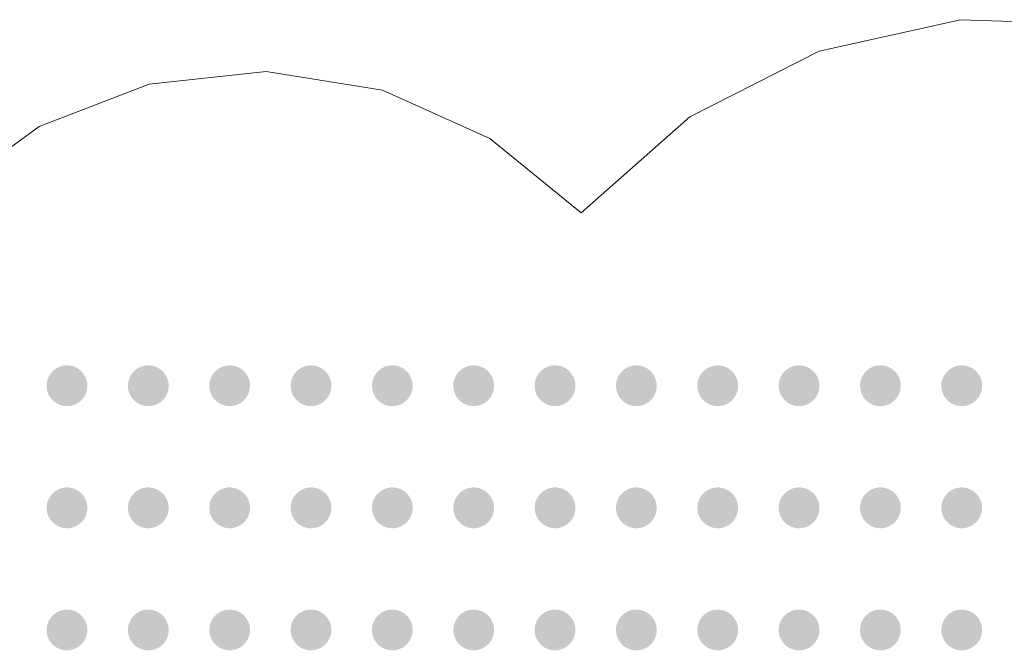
# Model space of a CAD drawing. Header units: millimetres. Extents: x -469965 to -394737, y -22321 to 14469.
# Tile 10 of 256: x -469128 to -468280, y 2876 to 3418. Entities that reach past the tile are written whole.
import ezdxf

# ---------------------------------------------------------------- set-up
doc = ezdxf.new("R2010")
doc.units = ezdxf.units.MM
doc.header["$MEASUREMENT"] = 0
doc.layers.add('Drawing & Figure', color=7, linetype='Continuous')
doc.layers.add('Drawing & Figure_Pen_No__85', color=7, linetype='Continuous', lineweight=20, true_color=0x80c2ff)

msp = doc.modelspace()

# ---------------------------------------------------------------- hatches: boundary and pattern name
at = {"layer": 'Drawing & Figure', "linetype": 'Continuous', "lineweight": 0, "true_color": 0x00bfff}
for points in [[(-469101.51, 3093.16), (-469099.54, 3090.81), (-469097.19, 3088.85), (-469094.54, 3087.31), (-469091.66, 3086.27), (-469088.65, 3085.74), (-469085.59, 3085.74), (-469082.57, 3086.27), (-469079.69, 3087.31), (-469077.04, 3088.85), (-469074.69, 3090.81), (-469072.73, 3093.16), (-469071.2, 3095.81), (-469070.15, 3098.69), (-469069.62, 3101.7), (-469069.62, 3103.24), (-469069.62, 3104.77), (-469070.15, 3107.78), (-469071.2, 3110.66), (-469072.73, 3113.31), (-469074.69, 3115.66), (-469077.04, 3117.63), (-469079.69, 3119.16), (-469082.57, 3120.2), (-469085.59, 3120.74), (-469088.65, 3120.74), (-469091.66, 3120.2), (-469094.54, 3119.16), (-469097.19, 3117.63), (-469099.54, 3115.66), (-469101.51, 3113.31), (-469103.04, 3110.66), (-469104.08, 3107.78), (-469104.62, 3104.77), (-469104.62, 3103.24), (-469104.62, 3101.7), (-469104.08, 3098.69), (-469103.04, 3095.81)], [(-469031.51, 3093.16), (-469029.54, 3090.81), (-469027.19, 3088.85), (-469024.54, 3087.31), (-469021.66, 3086.27), (-469018.65, 3085.74), (-469015.59, 3085.74), (-469012.57, 3086.27), (-469009.69, 3087.31), (-469007.04, 3088.85), (-469004.69, 3090.81), (-469002.73, 3093.16), (-469001.2, 3095.81), (-469000.15, 3098.69), (-468999.62, 3101.7), (-468999.62, 3103.24), (-468999.62, 3104.77), (-469000.15, 3107.78), (-469001.2, 3110.66), (-469002.73, 3113.31), (-469004.69, 3115.66), (-469007.04, 3117.63), (-469009.69, 3119.16), (-469012.57, 3120.2), (-469015.59, 3120.74), (-469018.65, 3120.74), (-469021.66, 3120.2), (-469024.54, 3119.16), (-469027.19, 3117.63), (-469029.54, 3115.66), (-469031.51, 3113.31), (-469033.04, 3110.66), (-469034.08, 3107.78), (-469034.62, 3104.77), (-469034.62, 3103.24), (-469034.62, 3101.7), (-469034.08, 3098.69), (-469033.04, 3095.81)], [(-468961.51, 3093.16), (-468959.54, 3090.81), (-468957.19, 3088.85), (-468954.54, 3087.31), (-468951.66, 3086.27), (-468948.65, 3085.74), (-468945.59, 3085.74), (-468942.57, 3086.27), (-468939.69, 3087.31), (-468937.04, 3088.85), (-468934.69, 3090.81), (-468932.73, 3093.16), (-468931.2, 3095.81), (-468930.15, 3098.69), (-468929.62, 3101.7), (-468929.62, 3103.24), (-468929.62, 3104.77), (-468930.15, 3107.78), (-468931.2, 3110.66), (-468932.73, 3113.31), (-468934.69, 3115.66), (-468937.04, 3117.63), (-468939.69, 3119.16), (-468942.57, 3120.2), (-468945.59, 3120.74), (-468948.65, 3120.74), (-468951.66, 3120.2), (-468954.54, 3119.16), (-468957.19, 3117.63), (-468959.54, 3115.66), (-468961.51, 3113.31), (-468963.04, 3110.66), (-468964.08, 3107.78), (-468964.62, 3104.77), (-468964.62, 3103.24), (-468964.62, 3101.7), (-468964.08, 3098.69), (-468963.04, 3095.81)], [(-468891.51, 3093.16), (-468889.54, 3090.81), (-468887.19, 3088.85), (-468884.54, 3087.31), (-468881.66, 3086.27), (-468878.65, 3085.74), (-468875.59, 3085.74), (-468872.57, 3086.27), (-468869.69, 3087.31), (-468867.04, 3088.85), (-468864.69, 3090.81), (-468862.73, 3093.16), (-468861.2, 3095.81), (-468860.15, 3098.69), (-468859.62, 3101.7), (-468859.62, 3103.24), (-468859.62, 3104.77), (-468860.15, 3107.78), (-468861.2, 3110.66), (-468862.73, 3113.31), (-468864.69, 3115.66), (-468867.04, 3117.63), (-468869.69, 3119.16), (-468872.57, 3120.2), (-468875.59, 3120.74), (-468878.65, 3120.74), (-468881.66, 3120.2), (-468884.54, 3119.16), (-468887.19, 3117.63), (-468889.54, 3115.66), (-468891.51, 3113.31), (-468893.04, 3110.66), (-468894.08, 3107.78), (-468894.62, 3104.77), (-468894.62, 3103.24), (-468894.62, 3101.7), (-468894.08, 3098.69), (-468893.04, 3095.81)], [(-468821.51, 3093.16), (-468819.54, 3090.81), (-468817.19, 3088.85), (-468814.54, 3087.31), (-468811.66, 3086.27), (-468808.65, 3085.74), (-468805.59, 3085.74), (-468802.57, 3086.27), (-468799.69, 3087.31), (-468797.04, 3088.85), (-468794.69, 3090.81), (-468792.73, 3093.16), (-468791.2, 3095.81), (-468790.15, 3098.69), (-468789.62, 3101.7), (-468789.62, 3103.24), (-468789.62, 3104.77), (-468790.15, 3107.78), (-468791.2, 3110.66), (-468792.73, 3113.31), (-468794.69, 3115.66), (-468797.04, 3117.63), (-468799.69, 3119.16), (-468802.57, 3120.2), (-468805.59, 3120.74), (-468808.65, 3120.74), (-468811.66, 3120.2), (-468814.54, 3119.16), (-468817.19, 3117.63), (-468819.54, 3115.66), (-468821.51, 3113.31), (-468823.04, 3110.66), (-468824.08, 3107.78), (-468824.62, 3104.77), (-468824.62, 3103.24), (-468824.62, 3101.7), (-468824.08, 3098.69), (-468823.04, 3095.81)], [(-468751.51, 3093.16), (-468749.54, 3090.81), (-468747.19, 3088.85), (-468744.54, 3087.31), (-468741.66, 3086.27), (-468738.65, 3085.74), (-468735.59, 3085.74), (-468732.57, 3086.27), (-468729.69, 3087.31), (-468727.04, 3088.85), (-468724.69, 3090.81), (-468722.73, 3093.16), (-468721.2, 3095.81), (-468720.15, 3098.69), (-468719.62, 3101.7), (-468719.62, 3103.24), (-468719.62, 3104.77), (-468720.15, 3107.78), (-468721.2, 3110.66), (-468722.73, 3113.31), (-468724.69, 3115.66), (-468727.04, 3117.63), (-468729.69, 3119.16), (-468732.57, 3120.2), (-468735.59, 3120.74), (-468738.65, 3120.74), (-468741.66, 3120.2), (-468744.54, 3119.16), (-468747.19, 3117.63), (-468749.54, 3115.66), (-468751.51, 3113.31), (-468753.04, 3110.66), (-468754.08, 3107.78), (-468754.62, 3104.77), (-468754.62, 3103.24), (-468754.62, 3101.7), (-468754.08, 3098.69), (-468753.04, 3095.81)], [(-468681.51, 3093.16), (-468679.54, 3090.81), (-468677.19, 3088.85), (-468674.54, 3087.31), (-468671.66, 3086.27), (-468668.65, 3085.74), (-468665.59, 3085.74), (-468662.57, 3086.27), (-468659.69, 3087.31), (-468657.04, 3088.85), (-468654.69, 3090.81), (-468652.73, 3093.16), (-468651.2, 3095.81), (-468650.15, 3098.69), (-468649.62, 3101.7), (-468649.62, 3103.24), (-468649.62, 3104.77), (-468650.15, 3107.78), (-468651.2, 3110.66), (-468652.73, 3113.31), (-468654.69, 3115.66), (-468657.04, 3117.63), (-468659.69, 3119.16), (-468662.57, 3120.2), (-468665.59, 3120.74), (-468668.65, 3120.74), (-468671.66, 3120.2), (-468674.54, 3119.16), (-468677.19, 3117.63), (-468679.54, 3115.66), (-468681.51, 3113.31), (-468683.04, 3110.66), (-468684.08, 3107.78), (-468684.62, 3104.77), (-468684.62, 3103.24), (-468684.62, 3101.7), (-468684.08, 3098.69), (-468683.04, 3095.81)], [(-468611.51, 3093.16), (-468609.54, 3090.81), (-468607.19, 3088.85), (-468604.54, 3087.31), (-468601.66, 3086.27), (-468598.65, 3085.74), (-468595.59, 3085.74), (-468592.57, 3086.27), (-468589.69, 3087.31), (-468587.04, 3088.85), (-468584.69, 3090.81), (-468582.73, 3093.16), (-468581.2, 3095.81), (-468580.15, 3098.69), (-468579.62, 3101.7), (-468579.62, 3103.24), (-468579.62, 3104.77), (-468580.15, 3107.78), (-468581.2, 3110.66), (-468582.73, 3113.31), (-468584.69, 3115.66), (-468587.04, 3117.63), (-468589.69, 3119.16), (-468592.57, 3120.2), (-468595.59, 3120.74), (-468598.65, 3120.74), (-468601.66, 3120.2), (-468604.54, 3119.16), (-468607.19, 3117.63), (-468609.54, 3115.66), (-468611.51, 3113.31), (-468613.04, 3110.66), (-468614.08, 3107.78), (-468614.62, 3104.77), (-468614.62, 3103.24), (-468614.62, 3101.7), (-468614.08, 3098.69), (-468613.04, 3095.81)], [(-468541.51, 3093.16), (-468539.54, 3090.81), (-468537.19, 3088.85), (-468534.54, 3087.31), (-468531.66, 3086.27), (-468528.65, 3085.74), (-468525.59, 3085.74), (-468522.57, 3086.27), (-468519.69, 3087.31), (-468517.04, 3088.85), (-468514.69, 3090.81), (-468512.73, 3093.16), (-468511.2, 3095.81), (-468510.15, 3098.69), (-468509.62, 3101.7), (-468509.62, 3103.24), (-468509.62, 3104.77), (-468510.15, 3107.78), (-468511.2, 3110.66), (-468512.73, 3113.31), (-468514.69, 3115.66), (-468517.04, 3117.63), (-468519.69, 3119.16), (-468522.57, 3120.2), (-468525.59, 3120.74), (-468528.65, 3120.74), (-468531.66, 3120.2), (-468534.54, 3119.16), (-468537.19, 3117.63), (-468539.54, 3115.66), (-468541.51, 3113.31), (-468543.04, 3110.66), (-468544.08, 3107.78), (-468544.62, 3104.77), (-468544.62, 3103.24), (-468544.62, 3101.7), (-468544.08, 3098.69), (-468543.04, 3095.81)], [(-468471.51, 3093.16), (-468469.54, 3090.81), (-468467.19, 3088.85), (-468464.54, 3087.31), (-468461.66, 3086.27), (-468458.65, 3085.74), (-468455.59, 3085.74), (-468452.57, 3086.27), (-468449.69, 3087.31), (-468447.04, 3088.85), (-468444.69, 3090.81), (-468442.73, 3093.16), (-468441.2, 3095.81), (-468440.15, 3098.69), (-468439.62, 3101.7), (-468439.62, 3103.24), (-468439.62, 3104.77), (-468440.15, 3107.78), (-468441.2, 3110.66), (-468442.73, 3113.31), (-468444.69, 3115.66), (-468447.04, 3117.63), (-468449.69, 3119.16), (-468452.57, 3120.2), (-468455.59, 3120.74), (-468458.65, 3120.74), (-468461.66, 3120.2), (-468464.54, 3119.16), (-468467.19, 3117.63), (-468469.54, 3115.66), (-468471.51, 3113.31), (-468473.04, 3110.66), (-468474.08, 3107.78), (-468474.62, 3104.77), (-468474.62, 3103.24), (-468474.62, 3101.7), (-468474.08, 3098.69), (-468473.04, 3095.81)], [(-468401.51, 3093.16), (-468399.54, 3090.81), (-468397.19, 3088.85), (-468394.54, 3087.31), (-468391.66, 3086.27), (-468388.65, 3085.74), (-468385.59, 3085.74), (-468382.57, 3086.27), (-468379.69, 3087.31), (-468377.04, 3088.85), (-468374.69, 3090.81), (-468372.73, 3093.16), (-468371.2, 3095.81), (-468370.15, 3098.69), (-468369.62, 3101.7), (-468369.62, 3103.24), (-468369.62, 3104.77), (-468370.15, 3107.78), (-468371.2, 3110.66), (-468372.73, 3113.31), (-468374.69, 3115.66), (-468377.04, 3117.63), (-468379.69, 3119.16), (-468382.57, 3120.2), (-468385.59, 3120.74), (-468388.65, 3120.74), (-468391.66, 3120.2), (-468394.54, 3119.16), (-468397.19, 3117.63), (-468399.54, 3115.66), (-468401.51, 3113.31), (-468403.04, 3110.66), (-468404.08, 3107.78), (-468404.62, 3104.77), (-468404.62, 3103.24), (-468404.62, 3101.7), (-468404.08, 3098.69), (-468403.04, 3095.81)], [(-468331.51, 3093.16), (-468329.54, 3090.81), (-468327.19, 3088.85), (-468324.54, 3087.31), (-468321.66, 3086.27), (-468318.65, 3085.74), (-468315.59, 3085.74), (-468312.57, 3086.27), (-468309.69, 3087.31), (-468307.04, 3088.85), (-468304.69, 3090.81), (-468302.73, 3093.16), (-468301.2, 3095.81), (-468300.15, 3098.69), (-468299.62, 3101.7), (-468299.62, 3103.24), (-468299.62, 3104.77), (-468300.15, 3107.78), (-468301.2, 3110.66), (-468302.73, 3113.31), (-468304.69, 3115.66), (-468307.04, 3117.63), (-468309.69, 3119.16), (-468312.57, 3120.2), (-468315.59, 3120.74), (-468318.65, 3120.74), (-468321.66, 3120.2), (-468324.54, 3119.16), (-468327.19, 3117.63), (-468329.54, 3115.66), (-468331.51, 3113.31), (-468333.04, 3110.66), (-468334.08, 3107.78), (-468334.62, 3104.77), (-468334.62, 3103.24), (-468334.62, 3101.7), (-468334.08, 3098.69), (-468333.04, 3095.81)], [(-469101.51, 2988.16), (-469099.54, 2985.81), (-469097.19, 2983.85), (-469094.54, 2982.31), (-469091.66, 2981.27), (-469088.65, 2980.74), (-469085.59, 2980.74), (-469082.57, 2981.27), (-469079.69, 2982.31), (-469077.04, 2983.85), (-469074.69, 2985.81), (-469072.73, 2988.16), (-469071.2, 2990.81), (-469070.15, 2993.69), (-469069.62, 2996.7), (-469069.62, 2998.24), (-469069.62, 2999.77), (-469070.15, 3002.78), (-469071.2, 3005.66), (-469072.73, 3008.31), (-469074.69, 3010.66), (-469077.04, 3012.63), (-469079.69, 3014.16), (-469082.57, 3015.2), (-469085.59, 3015.74), (-469088.65, 3015.74), (-469091.66, 3015.2), (-469094.54, 3014.16), (-469097.19, 3012.63), (-469099.54, 3010.66), (-469101.51, 3008.31), (-469103.04, 3005.66), (-469104.08, 3002.78), (-469104.62, 2999.77), (-469104.62, 2998.24), (-469104.62, 2996.7), (-469104.08, 2993.69), (-469103.04, 2990.81)], [(-469031.51, 2988.16), (-469029.54, 2985.81), (-469027.19, 2983.85), (-469024.54, 2982.31), (-469021.66, 2981.27), (-469018.65, 2980.74), (-469015.59, 2980.74), (-469012.57, 2981.27), (-469009.69, 2982.31), (-469007.04, 2983.85), (-469004.69, 2985.81), (-469002.73, 2988.16), (-469001.2, 2990.81), (-469000.15, 2993.69), (-468999.62, 2996.7), (-468999.62, 2998.24), (-468999.62, 2999.77), (-469000.15, 3002.78), (-469001.2, 3005.66), (-469002.73, 3008.31), (-469004.69, 3010.66), (-469007.04, 3012.63), (-469009.69, 3014.16), (-469012.57, 3015.2), (-469015.59, 3015.74), (-469018.65, 3015.74), (-469021.66, 3015.2), (-469024.54, 3014.16), (-469027.19, 3012.63), (-469029.54, 3010.66), (-469031.51, 3008.31), (-469033.04, 3005.66), (-469034.08, 3002.78), (-469034.62, 2999.77), (-469034.62, 2998.24), (-469034.62, 2996.7), (-469034.08, 2993.69), (-469033.04, 2990.81)], [(-468961.51, 2988.16), (-468959.54, 2985.81), (-468957.19, 2983.85), (-468954.54, 2982.31), (-468951.66, 2981.27), (-468948.65, 2980.74), (-468945.59, 2980.74), (-468942.57, 2981.27), (-468939.69, 2982.31), (-468937.04, 2983.85), (-468934.69, 2985.81), (-468932.73, 2988.16), (-468931.2, 2990.81), (-468930.15, 2993.69), (-468929.62, 2996.7), (-468929.62, 2998.24), (-468929.62, 2999.77), (-468930.15, 3002.78), (-468931.2, 3005.66), (-468932.73, 3008.31), (-468934.69, 3010.66), (-468937.04, 3012.63), (-468939.69, 3014.16), (-468942.57, 3015.2), (-468945.59, 3015.74), (-468948.65, 3015.74), (-468951.66, 3015.2), (-468954.54, 3014.16), (-468957.19, 3012.63), (-468959.54, 3010.66), (-468961.51, 3008.31), (-468963.04, 3005.66), (-468964.08, 3002.78), (-468964.62, 2999.77), (-468964.62, 2998.24), (-468964.62, 2996.7), (-468964.08, 2993.69), (-468963.04, 2990.81)], [(-468891.51, 2988.16), (-468889.54, 2985.81), (-468887.19, 2983.85), (-468884.54, 2982.31), (-468881.66, 2981.27), (-468878.65, 2980.74), (-468875.59, 2980.74), (-468872.57, 2981.27), (-468869.69, 2982.31), (-468867.04, 2983.85), (-468864.69, 2985.81), (-468862.73, 2988.16), (-468861.2, 2990.81), (-468860.15, 2993.69), (-468859.62, 2996.7), (-468859.62, 2998.24), (-468859.62, 2999.77), (-468860.15, 3002.78), (-468861.2, 3005.66), (-468862.73, 3008.31), (-468864.69, 3010.66), (-468867.04, 3012.63), (-468869.69, 3014.16), (-468872.57, 3015.2), (-468875.59, 3015.74), (-468878.65, 3015.74), (-468881.66, 3015.2), (-468884.54, 3014.16), (-468887.19, 3012.63), (-468889.54, 3010.66), (-468891.51, 3008.31), (-468893.04, 3005.66), (-468894.08, 3002.78), (-468894.62, 2999.77), (-468894.62, 2998.24), (-468894.62, 2996.7), (-468894.08, 2993.69), (-468893.04, 2990.81)], [(-468821.51, 2988.16), (-468819.54, 2985.81), (-468817.19, 2983.85), (-468814.54, 2982.31), (-468811.66, 2981.27), (-468808.65, 2980.74), (-468805.59, 2980.74), (-468802.57, 2981.27), (-468799.69, 2982.31), (-468797.04, 2983.85), (-468794.69, 2985.81), (-468792.73, 2988.16), (-468791.2, 2990.81), (-468790.15, 2993.69), (-468789.62, 2996.7), (-468789.62, 2998.24), (-468789.62, 2999.77), (-468790.15, 3002.78), (-468791.2, 3005.66), (-468792.73, 3008.31), (-468794.69, 3010.66), (-468797.04, 3012.63), (-468799.69, 3014.16), (-468802.57, 3015.2), (-468805.59, 3015.74), (-468808.65, 3015.74), (-468811.66, 3015.2), (-468814.54, 3014.16), (-468817.19, 3012.63), (-468819.54, 3010.66), (-468821.51, 3008.31), (-468823.04, 3005.66), (-468824.08, 3002.78), (-468824.62, 2999.77), (-468824.62, 2998.24), (-468824.62, 2996.7), (-468824.08, 2993.69), (-468823.04, 2990.81)], [(-468751.51, 2988.16), (-468749.54, 2985.81), (-468747.19, 2983.85), (-468744.54, 2982.31), (-468741.66, 2981.27), (-468738.65, 2980.74), (-468735.59, 2980.74), (-468732.57, 2981.27), (-468729.69, 2982.31), (-468727.04, 2983.85), (-468724.69, 2985.81), (-468722.73, 2988.16), (-468721.2, 2990.81), (-468720.15, 2993.69), (-468719.62, 2996.7), (-468719.62, 2998.24), (-468719.62, 2999.77), (-468720.15, 3002.78), (-468721.2, 3005.66), (-468722.73, 3008.31), (-468724.69, 3010.66), (-468727.04, 3012.63), (-468729.69, 3014.16), (-468732.57, 3015.2), (-468735.59, 3015.74), (-468738.65, 3015.74), (-468741.66, 3015.2), (-468744.54, 3014.16), (-468747.19, 3012.63), (-468749.54, 3010.66), (-468751.51, 3008.31), (-468753.04, 3005.66), (-468754.08, 3002.78), (-468754.62, 2999.77), (-468754.62, 2998.24), (-468754.62, 2996.7), (-468754.08, 2993.69), (-468753.04, 2990.81)], [(-468681.51, 2988.16), (-468679.54, 2985.81), (-468677.19, 2983.85), (-468674.54, 2982.31), (-468671.66, 2981.27), (-468668.65, 2980.74), (-468665.59, 2980.74), (-468662.57, 2981.27), (-468659.69, 2982.31), (-468657.04, 2983.85), (-468654.69, 2985.81), (-468652.73, 2988.16), (-468651.2, 2990.81), (-468650.15, 2993.69), (-468649.62, 2996.7), (-468649.62, 2998.24), (-468649.62, 2999.77), (-468650.15, 3002.78), (-468651.2, 3005.66), (-468652.73, 3008.31), (-468654.69, 3010.66), (-468657.04, 3012.63), (-468659.69, 3014.16), (-468662.57, 3015.2), (-468665.59, 3015.74), (-468668.65, 3015.74), (-468671.66, 3015.2), (-468674.54, 3014.16), (-468677.19, 3012.63), (-468679.54, 3010.66), (-468681.51, 3008.31), (-468683.04, 3005.66), (-468684.08, 3002.78), (-468684.62, 2999.77), (-468684.62, 2998.24), (-468684.62, 2996.7), (-468684.08, 2993.69), (-468683.04, 2990.81)], [(-468611.51, 2988.16), (-468609.54, 2985.81), (-468607.19, 2983.85), (-468604.54, 2982.31), (-468601.66, 2981.27), (-468598.65, 2980.74), (-468595.59, 2980.74), (-468592.57, 2981.27), (-468589.69, 2982.31), (-468587.04, 2983.85), (-468584.69, 2985.81), (-468582.73, 2988.16), (-468581.2, 2990.81), (-468580.15, 2993.69), (-468579.62, 2996.7), (-468579.62, 2998.24), (-468579.62, 2999.77), (-468580.15, 3002.78), (-468581.2, 3005.66), (-468582.73, 3008.31), (-468584.69, 3010.66), (-468587.04, 3012.63), (-468589.69, 3014.16), (-468592.57, 3015.2), (-468595.59, 3015.74), (-468598.65, 3015.74), (-468601.66, 3015.2), (-468604.54, 3014.16), (-468607.19, 3012.63), (-468609.54, 3010.66), (-468611.51, 3008.31), (-468613.04, 3005.66), (-468614.08, 3002.78), (-468614.62, 2999.77), (-468614.62, 2998.24), (-468614.62, 2996.7), (-468614.08, 2993.69), (-468613.04, 2990.81)], [(-468541.51, 2988.16), (-468539.54, 2985.81), (-468537.19, 2983.85), (-468534.54, 2982.31), (-468531.66, 2981.27), (-468528.65, 2980.74), (-468525.59, 2980.74), (-468522.57, 2981.27), (-468519.69, 2982.31), (-468517.04, 2983.85), (-468514.69, 2985.81), (-468512.73, 2988.16), (-468511.2, 2990.81), (-468510.15, 2993.69), (-468509.62, 2996.7), (-468509.62, 2998.24), (-468509.62, 2999.77), (-468510.15, 3002.78), (-468511.2, 3005.66), (-468512.73, 3008.31), (-468514.69, 3010.66), (-468517.04, 3012.63), (-468519.69, 3014.16), (-468522.57, 3015.2), (-468525.59, 3015.74), (-468528.65, 3015.74), (-468531.66, 3015.2), (-468534.54, 3014.16), (-468537.19, 3012.63), (-468539.54, 3010.66), (-468541.51, 3008.31), (-468543.04, 3005.66), (-468544.08, 3002.78), (-468544.62, 2999.77), (-468544.62, 2998.24), (-468544.62, 2996.7), (-468544.08, 2993.69), (-468543.04, 2990.81)], [(-468471.51, 2988.16), (-468469.54, 2985.81), (-468467.19, 2983.85), (-468464.54, 2982.31), (-468461.66, 2981.27), (-468458.65, 2980.74), (-468455.59, 2980.74), (-468452.57, 2981.27), (-468449.69, 2982.31), (-468447.04, 2983.85), (-468444.69, 2985.81), (-468442.73, 2988.16), (-468441.2, 2990.81), (-468440.15, 2993.69), (-468439.62, 2996.7), (-468439.62, 2998.24), (-468439.62, 2999.77), (-468440.15, 3002.78), (-468441.2, 3005.66), (-468442.73, 3008.31), (-468444.69, 3010.66), (-468447.04, 3012.63), (-468449.69, 3014.16), (-468452.57, 3015.2), (-468455.59, 3015.74), (-468458.65, 3015.74), (-468461.66, 3015.2), (-468464.54, 3014.16), (-468467.19, 3012.63), (-468469.54, 3010.66), (-468471.51, 3008.31), (-468473.04, 3005.66), (-468474.08, 3002.78), (-468474.62, 2999.77), (-468474.62, 2998.24), (-468474.62, 2996.7), (-468474.08, 2993.69), (-468473.04, 2990.81)], [(-468401.51, 2988.16), (-468399.54, 2985.81), (-468397.19, 2983.85), (-468394.54, 2982.31), (-468391.66, 2981.27), (-468388.65, 2980.74), (-468385.59, 2980.74), (-468382.57, 2981.27), (-468379.69, 2982.31), (-468377.04, 2983.85), (-468374.69, 2985.81), (-468372.73, 2988.16), (-468371.2, 2990.81), (-468370.15, 2993.69), (-468369.62, 2996.7), (-468369.62, 2998.24), (-468369.62, 2999.77), (-468370.15, 3002.78), (-468371.2, 3005.66), (-468372.73, 3008.31), (-468374.69, 3010.66), (-468377.04, 3012.63), (-468379.69, 3014.16), (-468382.57, 3015.2), (-468385.59, 3015.74), (-468388.65, 3015.74), (-468391.66, 3015.2), (-468394.54, 3014.16), (-468397.19, 3012.63), (-468399.54, 3010.66), (-468401.51, 3008.31), (-468403.04, 3005.66), (-468404.08, 3002.78), (-468404.62, 2999.77), (-468404.62, 2998.24), (-468404.62, 2996.7), (-468404.08, 2993.69), (-468403.04, 2990.81)], [(-468331.51, 2988.16), (-468329.54, 2985.81), (-468327.19, 2983.85), (-468324.54, 2982.31), (-468321.66, 2981.27), (-468318.65, 2980.74), (-468315.59, 2980.74), (-468312.57, 2981.27), (-468309.69, 2982.31), (-468307.04, 2983.85), (-468304.69, 2985.81), (-468302.73, 2988.16), (-468301.2, 2990.81), (-468300.15, 2993.69), (-468299.62, 2996.7), (-468299.62, 2998.24), (-468299.62, 2999.77), (-468300.15, 3002.78), (-468301.2, 3005.66), (-468302.73, 3008.31), (-468304.69, 3010.66), (-468307.04, 3012.63), (-468309.69, 3014.16), (-468312.57, 3015.2), (-468315.59, 3015.74), (-468318.65, 3015.74), (-468321.66, 3015.2), (-468324.54, 3014.16), (-468327.19, 3012.63), (-468329.54, 3010.66), (-468331.51, 3008.31), (-468333.04, 3005.66), (-468334.08, 3002.78), (-468334.62, 2999.77), (-468334.62, 2998.24), (-468334.62, 2996.7), (-468334.08, 2993.69), (-468333.04, 2990.81)], [(-469101.51, 2883.16), (-469099.54, 2880.81), (-469097.19, 2878.85), (-469094.54, 2877.31), (-469091.66, 2876.27), (-469088.65, 2875.74), (-469085.59, 2875.74), (-469082.57, 2876.27), (-469079.69, 2877.31), (-469077.04, 2878.85), (-469074.69, 2880.81), (-469072.73, 2883.16), (-469071.2, 2885.81), (-469070.15, 2888.69), (-469069.62, 2891.7), (-469069.62, 2893.24), (-469069.62, 2894.77), (-469070.15, 2897.78), (-469071.2, 2900.66), (-469072.73, 2903.31), (-469074.69, 2905.66), (-469077.04, 2907.63), (-469079.69, 2909.16), (-469082.57, 2910.2), (-469085.59, 2910.74), (-469088.65, 2910.74), (-469091.66, 2910.2), (-469094.54, 2909.16), (-469097.19, 2907.63), (-469099.54, 2905.66), (-469101.51, 2903.31), (-469103.04, 2900.66), (-469104.08, 2897.78), (-469104.62, 2894.77), (-469104.62, 2893.24), (-469104.62, 2891.7), (-469104.08, 2888.69), (-469103.04, 2885.81)], [(-469031.51, 2883.16), (-469029.54, 2880.81), (-469027.19, 2878.85), (-469024.54, 2877.31), (-469021.66, 2876.27), (-469018.65, 2875.74), (-469015.59, 2875.74), (-469012.57, 2876.27), (-469009.69, 2877.31), (-469007.04, 2878.85), (-469004.69, 2880.81), (-469002.73, 2883.16), (-469001.2, 2885.81), (-469000.15, 2888.69), (-468999.62, 2891.7), (-468999.62, 2893.24), (-468999.62, 2894.77), (-469000.15, 2897.78), (-469001.2, 2900.66), (-469002.73, 2903.31), (-469004.69, 2905.66), (-469007.04, 2907.63), (-469009.69, 2909.16), (-469012.57, 2910.2), (-469015.59, 2910.74), (-469018.65, 2910.74), (-469021.66, 2910.2), (-469024.54, 2909.16), (-469027.19, 2907.63), (-469029.54, 2905.66), (-469031.51, 2903.31), (-469033.04, 2900.66), (-469034.08, 2897.78), (-469034.62, 2894.77), (-469034.62, 2893.24), (-469034.62, 2891.7), (-469034.08, 2888.69), (-469033.04, 2885.81)], [(-468961.51, 2883.16), (-468959.54, 2880.81), (-468957.19, 2878.85), (-468954.54, 2877.31), (-468951.66, 2876.27), (-468948.65, 2875.74), (-468945.59, 2875.74), (-468942.57, 2876.27), (-468939.69, 2877.31), (-468937.04, 2878.85), (-468934.69, 2880.81), (-468932.73, 2883.16), (-468931.2, 2885.81), (-468930.15, 2888.69), (-468929.62, 2891.7), (-468929.62, 2893.24), (-468929.62, 2894.77), (-468930.15, 2897.78), (-468931.2, 2900.66), (-468932.73, 2903.31), (-468934.69, 2905.66), (-468937.04, 2907.63), (-468939.69, 2909.16), (-468942.57, 2910.2), (-468945.59, 2910.74), (-468948.65, 2910.74), (-468951.66, 2910.2), (-468954.54, 2909.16), (-468957.19, 2907.63), (-468959.54, 2905.66), (-468961.51, 2903.31), (-468963.04, 2900.66), (-468964.08, 2897.78), (-468964.62, 2894.77), (-468964.62, 2893.24), (-468964.62, 2891.7), (-468964.08, 2888.69), (-468963.04, 2885.81)], [(-468891.51, 2883.16), (-468889.54, 2880.81), (-468887.19, 2878.85), (-468884.54, 2877.31), (-468881.66, 2876.27), (-468878.65, 2875.74), (-468875.59, 2875.74), (-468872.57, 2876.27), (-468869.69, 2877.31), (-468867.04, 2878.85), (-468864.69, 2880.81), (-468862.73, 2883.16), (-468861.2, 2885.81), (-468860.15, 2888.69), (-468859.62, 2891.7), (-468859.62, 2893.24), (-468859.62, 2894.77), (-468860.15, 2897.78), (-468861.2, 2900.66), (-468862.73, 2903.31), (-468864.69, 2905.66), (-468867.04, 2907.63), (-468869.69, 2909.16), (-468872.57, 2910.2), (-468875.59, 2910.74), (-468878.65, 2910.74), (-468881.66, 2910.2), (-468884.54, 2909.16), (-468887.19, 2907.63), (-468889.54, 2905.66), (-468891.51, 2903.31), (-468893.04, 2900.66), (-468894.08, 2897.78), (-468894.62, 2894.77), (-468894.62, 2893.24), (-468894.62, 2891.7), (-468894.08, 2888.69), (-468893.04, 2885.81)], [(-468821.51, 2883.16), (-468819.54, 2880.81), (-468817.19, 2878.85), (-468814.54, 2877.31), (-468811.66, 2876.27), (-468808.65, 2875.74), (-468805.59, 2875.74), (-468802.57, 2876.27), (-468799.69, 2877.31), (-468797.04, 2878.85), (-468794.69, 2880.81), (-468792.73, 2883.16), (-468791.2, 2885.81), (-468790.15, 2888.69), (-468789.62, 2891.7), (-468789.62, 2893.24), (-468789.62, 2894.77), (-468790.15, 2897.78), (-468791.2, 2900.66), (-468792.73, 2903.31), (-468794.69, 2905.66), (-468797.04, 2907.63), (-468799.69, 2909.16), (-468802.57, 2910.2), (-468805.59, 2910.74), (-468808.65, 2910.74), (-468811.66, 2910.2), (-468814.54, 2909.16), (-468817.19, 2907.63), (-468819.54, 2905.66), (-468821.51, 2903.31), (-468823.04, 2900.66), (-468824.08, 2897.78), (-468824.62, 2894.77), (-468824.62, 2893.24), (-468824.62, 2891.7), (-468824.08, 2888.69), (-468823.04, 2885.81)], [(-468751.51, 2883.16), (-468749.54, 2880.81), (-468747.19, 2878.85), (-468744.54, 2877.31), (-468741.66, 2876.27), (-468738.65, 2875.74), (-468735.59, 2875.74), (-468732.57, 2876.27), (-468729.69, 2877.31), (-468727.04, 2878.85), (-468724.69, 2880.81), (-468722.73, 2883.16), (-468721.2, 2885.81), (-468720.15, 2888.69), (-468719.62, 2891.7), (-468719.62, 2893.24), (-468719.62, 2894.77), (-468720.15, 2897.78), (-468721.2, 2900.66), (-468722.73, 2903.31), (-468724.69, 2905.66), (-468727.04, 2907.63), (-468729.69, 2909.16), (-468732.57, 2910.2), (-468735.59, 2910.74), (-468738.65, 2910.74), (-468741.66, 2910.2), (-468744.54, 2909.16), (-468747.19, 2907.63), (-468749.54, 2905.66), (-468751.51, 2903.31), (-468753.04, 2900.66), (-468754.08, 2897.78), (-468754.62, 2894.77), (-468754.62, 2893.24), (-468754.62, 2891.7), (-468754.08, 2888.69), (-468753.04, 2885.81)], [(-468681.51, 2883.16), (-468679.54, 2880.81), (-468677.19, 2878.85), (-468674.54, 2877.31), (-468671.66, 2876.27), (-468668.65, 2875.74), (-468665.59, 2875.74), (-468662.57, 2876.27), (-468659.69, 2877.31), (-468657.04, 2878.85), (-468654.69, 2880.81), (-468652.73, 2883.16), (-468651.2, 2885.81), (-468650.15, 2888.69), (-468649.62, 2891.7), (-468649.62, 2893.24), (-468649.62, 2894.77), (-468650.15, 2897.78), (-468651.2, 2900.66), (-468652.73, 2903.31), (-468654.69, 2905.66), (-468657.04, 2907.63), (-468659.69, 2909.16), (-468662.57, 2910.2), (-468665.59, 2910.74), (-468668.65, 2910.74), (-468671.66, 2910.2), (-468674.54, 2909.16), (-468677.19, 2907.63), (-468679.54, 2905.66), (-468681.51, 2903.31), (-468683.04, 2900.66), (-468684.08, 2897.78), (-468684.62, 2894.77), (-468684.62, 2893.24), (-468684.62, 2891.7), (-468684.08, 2888.69), (-468683.04, 2885.81)], [(-468611.51, 2883.16), (-468609.54, 2880.81), (-468607.19, 2878.85), (-468604.54, 2877.31), (-468601.66, 2876.27), (-468598.65, 2875.74), (-468595.59, 2875.74), (-468592.57, 2876.27), (-468589.69, 2877.31), (-468587.04, 2878.85), (-468584.69, 2880.81), (-468582.73, 2883.16), (-468581.2, 2885.81), (-468580.15, 2888.69), (-468579.62, 2891.7), (-468579.62, 2893.24), (-468579.62, 2894.77), (-468580.15, 2897.78), (-468581.2, 2900.66), (-468582.73, 2903.31), (-468584.69, 2905.66), (-468587.04, 2907.63), (-468589.69, 2909.16), (-468592.57, 2910.2), (-468595.59, 2910.74), (-468598.65, 2910.74), (-468601.66, 2910.2), (-468604.54, 2909.16), (-468607.19, 2907.63), (-468609.54, 2905.66), (-468611.51, 2903.31), (-468613.04, 2900.66), (-468614.08, 2897.78), (-468614.62, 2894.77), (-468614.62, 2893.24), (-468614.62, 2891.7), (-468614.08, 2888.69), (-468613.04, 2885.81)], [(-468541.51, 2883.16), (-468539.54, 2880.81), (-468537.19, 2878.85), (-468534.54, 2877.31), (-468531.66, 2876.27), (-468528.65, 2875.74), (-468525.59, 2875.74), (-468522.57, 2876.27), (-468519.69, 2877.31), (-468517.04, 2878.85), (-468514.69, 2880.81), (-468512.73, 2883.16), (-468511.2, 2885.81), (-468510.15, 2888.69), (-468509.62, 2891.7), (-468509.62, 2893.24), (-468509.62, 2894.77), (-468510.15, 2897.78), (-468511.2, 2900.66), (-468512.73, 2903.31), (-468514.69, 2905.66), (-468517.04, 2907.63), (-468519.69, 2909.16), (-468522.57, 2910.2), (-468525.59, 2910.74), (-468528.65, 2910.74), (-468531.66, 2910.2), (-468534.54, 2909.16), (-468537.19, 2907.63), (-468539.54, 2905.66), (-468541.51, 2903.31), (-468543.04, 2900.66), (-468544.08, 2897.78), (-468544.62, 2894.77), (-468544.62, 2893.24), (-468544.62, 2891.7), (-468544.08, 2888.69), (-468543.04, 2885.81)], [(-468471.51, 2883.16), (-468469.54, 2880.81), (-468467.19, 2878.85), (-468464.54, 2877.31), (-468461.66, 2876.27), (-468458.65, 2875.74), (-468455.59, 2875.74), (-468452.57, 2876.27), (-468449.69, 2877.31), (-468447.04, 2878.85), (-468444.69, 2880.81), (-468442.73, 2883.16), (-468441.2, 2885.81), (-468440.15, 2888.69), (-468439.62, 2891.7), (-468439.62, 2893.24), (-468439.62, 2894.77), (-468440.15, 2897.78), (-468441.2, 2900.66), (-468442.73, 2903.31), (-468444.69, 2905.66), (-468447.04, 2907.63), (-468449.69, 2909.16), (-468452.57, 2910.2), (-468455.59, 2910.74), (-468458.65, 2910.74), (-468461.66, 2910.2), (-468464.54, 2909.16), (-468467.19, 2907.63), (-468469.54, 2905.66), (-468471.51, 2903.31), (-468473.04, 2900.66), (-468474.08, 2897.78), (-468474.62, 2894.77), (-468474.62, 2893.24), (-468474.62, 2891.7), (-468474.08, 2888.69), (-468473.04, 2885.81)], [(-468401.51, 2883.16), (-468399.54, 2880.81), (-468397.19, 2878.85), (-468394.54, 2877.31), (-468391.66, 2876.27), (-468388.65, 2875.74), (-468385.59, 2875.74), (-468382.57, 2876.27), (-468379.69, 2877.31), (-468377.04, 2878.85), (-468374.69, 2880.81), (-468372.73, 2883.16), (-468371.2, 2885.81), (-468370.15, 2888.69), (-468369.62, 2891.7), (-468369.62, 2893.24), (-468369.62, 2894.77), (-468370.15, 2897.78), (-468371.2, 2900.66), (-468372.73, 2903.31), (-468374.69, 2905.66), (-468377.04, 2907.63), (-468379.69, 2909.16), (-468382.57, 2910.2), (-468385.59, 2910.74), (-468388.65, 2910.74), (-468391.66, 2910.2), (-468394.54, 2909.16), (-468397.19, 2907.63), (-468399.54, 2905.66), (-468401.51, 2903.31), (-468403.04, 2900.66), (-468404.08, 2897.78), (-468404.62, 2894.77), (-468404.62, 2893.24), (-468404.62, 2891.7), (-468404.08, 2888.69), (-468403.04, 2885.81)], [(-468331.51, 2883.16), (-468329.54, 2880.81), (-468327.19, 2878.85), (-468324.54, 2877.31), (-468321.66, 2876.27), (-468318.65, 2875.74), (-468315.59, 2875.74), (-468312.57, 2876.27), (-468309.69, 2877.31), (-468307.04, 2878.85), (-468304.69, 2880.81), (-468302.73, 2883.16), (-468301.2, 2885.81), (-468300.15, 2888.69), (-468299.62, 2891.7), (-468299.62, 2893.24), (-468299.62, 2894.77), (-468300.15, 2897.78), (-468301.2, 2900.66), (-468302.73, 2903.31), (-468304.69, 2905.66), (-468307.04, 2907.63), (-468309.69, 2909.16), (-468312.57, 2910.2), (-468315.59, 2910.74), (-468318.65, 2910.74), (-468321.66, 2910.2), (-468324.54, 2909.16), (-468327.19, 2907.63), (-468329.54, 2905.66), (-468331.51, 2903.31), (-468333.04, 2900.66), (-468334.08, 2897.78), (-468334.62, 2894.77), (-468334.62, 2893.24), (-468334.62, 2891.7), (-468334.08, 2888.69), (-468333.04, 2885.81)]]:
    msp.add_hatch(color=140, dxfattribs=at).paths.add_polyline_path(points)

# ---------------------------------------------------------------- linework, layer by layer
at = {"layer": 'Drawing & Figure_Pen_No__85', "color": 151, "linetype": 'Continuous', "lineweight": 20, "true_color": 0x80c2ff}
for points in [[(-468439.86, 3390.97), (-468318.04, 3418.01)], [(-468318.04, 3418.01), (-468193.33, 3413.85)], [(-468551.09, 3334.44), (-468439.86, 3390.97)], [(-469016.45, 3362.7), (-468915.72, 3373.33)], [(-468915.72, 3373.33), (-468815.68, 3357.39)], [(-469110.96, 3326.24), (-469016.45, 3362.7)], [(-468815.68, 3357.39), (-468723.24, 3315.99)], [(-468644.74, 3251.97), (-468551.09, 3334.44)], [(-469192.73, 3266.46), (-469110.96, 3326.24)], [(-468723.24, 3315.99), (-468644.74, 3251.97)]]:
    msp.add_lwpolyline(points, dxfattribs=at)

doc.saveas('drawing.dxf')
